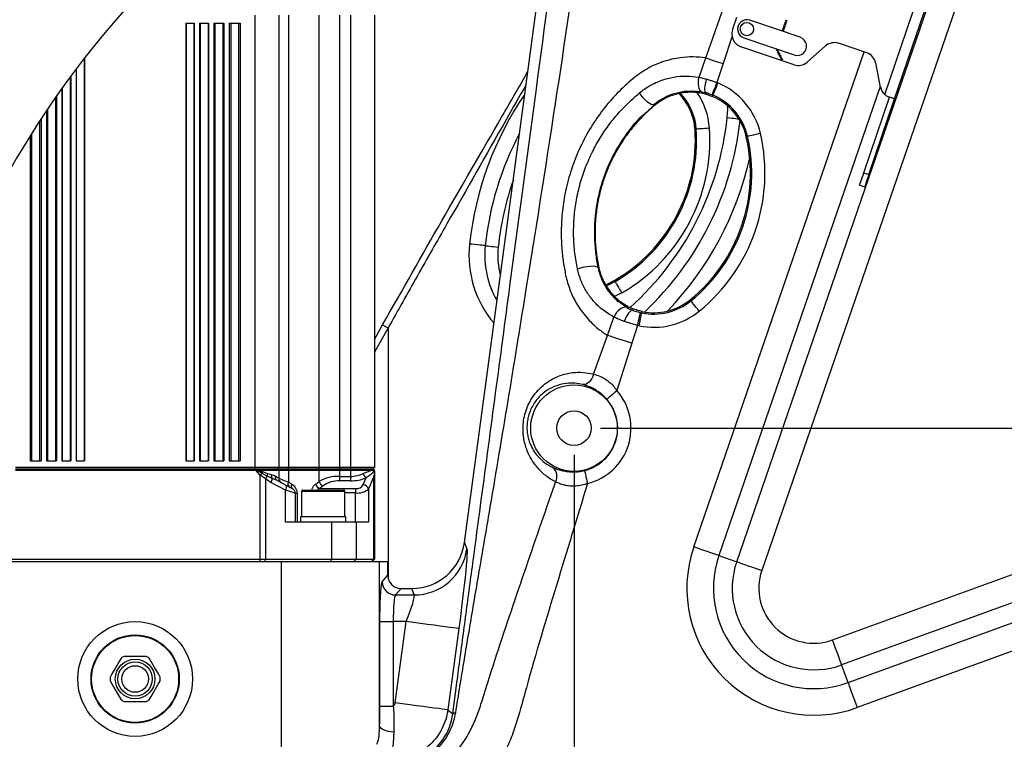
# Model space of a CAD drawing. Extents: x 0 to 4205, y 0 to 2970.
# Tile 14 of 67: x 482 to 853, y 2344 to 2614. Entities that reach past the tile are written whole.
import ezdxf

# ---------------------------------------------------------------- set-up
doc = ezdxf.new("R2010")
doc.units = 0
doc.header["$LTSCALE"] = 5
doc.layers.get('0').update_dxf_attribs({"linetype": 'CONTINUOUS'})
doc.styles.add('SLDTEXTSTYLE0', font='TXT', dxfattribs={"width": 0.605})
doc.dimstyles.new('SLDDIMSTYLE0', dxfattribs={"dimtxt": 25, "dimasz": 25, "dimexe": 0, "dimexo": 0.0625, "dimgap": 6.25, "dimtad": 1, "dimdec": 1, "dimrnd": 1e-09, "dimzin": 12, "dimtxsty": 'SLDTEXTSTYLE0', "dimsah": 1, "dimcen": 0.09, "dimazin": 3, "dimtfac": 1, "dimtofl": 0, "dimtmove": 0, "dimatfit": 3, "dimtolj": 1, "dimtzin": 12})

# ---------------------------------------------------------------- blocks, each defined once
blk = doc.blocks.new('_D_6')
at = {"color": 7, "linetype": 'CONTINUOUS'}
for p, q in [((700.88, 2460.89), (1260.95, 2460.89)), ((1253.45, 2460.89), (1253.45, 2300.89)), ((620.88, 2300.89), (1260.95, 2300.89))]:
    blk.add_line(p, q, dxfattribs=at)
for points in [[(1253.45, 2460.89), (1249.7, 2435.89), (1257.2, 2435.89)], [(1253.45, 2300.89), (1257.2, 2325.89), (1249.7, 2325.89)]]:
    blk.add_solid(points, dxfattribs=at)
at = {"color": 7, "linetype": 'CONTINUOUS', "insert": (1221.22, 2352.24), "char_height": 25, "attachment_point": 1, "rotation": 90, "style": 'SLDTEXTSTYLE0'}
blk.add_mtext('160', dxfattribs=at)
blk = doc.blocks.new('_D_7')
at = {"color": 7, "linetype": 'CONTINUOUS'}
for p, q in [((690.88, 2450.89), (690.88, 1868)), ((1080.88, 2450.89), (1080.88, 1868)), ((1080.88, 1875.5), (690.88, 1875.5))]:
    blk.add_line(p, q, dxfattribs=at)
for points in [[(690.88, 1875.5), (715.88, 1871.75), (715.88, 1879.25)], [(1080.88, 1875.5), (1055.88, 1879.25), (1055.88, 1871.75)]]:
    blk.add_solid(points, dxfattribs=at)
at = {"color": 7, "linetype": 'CONTINUOUS', "insert": (857.24, 1907.73), "char_height": 25, "attachment_point": 1, "style": 'SLDTEXTSTYLE0'}
blk.add_mtext('390', dxfattribs=at)

msp = doc.modelspace()

# ---------------------------------------------------------------- linework, layer by layer
at = {"color": 7, "linetype": 'CONTINUOUS'}
for p, q in [((649.7, 2417.92), (682.6, 2661.94)), ((811.4, 2584.66), (824.25, 2622.54)), ((579.88, 2616.09), (579.88, 2446.09)), ((615.88, 2616.09), (615.88, 2446.09)), ((750.5, 2610.6), (752.11, 2615.34)), ((775.95, 2607.78), (757.01, 2614.2)), ((544.94, 2613.09), (548.1, 2613.09)), ((544.94, 2613.09), (544.94, 2448.59)), ((548.1, 2613.09), (548.1, 2448.59)), ((550.1, 2613.09), (553.51, 2613.09)), ((550.1, 2613.09), (550.1, 2448.59)), ((553.51, 2613.09), (553.51, 2448.59)), ((555.51, 2613.09), (559.23, 2613.09)), ((555.51, 2613.09), (555.51, 2448.59)), ((559.23, 2613.09), (559.23, 2448.59)), ((561.23, 2613.09), (565.38, 2613.09)), ((561.23, 2613.09), (561.23, 2448.59)), ((565.38, 2613.09), (565.38, 2448.59)), ((754.76, 2607.58), (773.7, 2601.15)), ((773.63, 2597.48), (753.63, 2604.26)), ((785.47, 2604.54), (778.53, 2598.45)), ((801, 2601.91), (790.38, 2605.52)), ((506.82, 2599.92), (506.82, 2448.59)), ((503.66, 2595.79), (503.66, 2448.59)), ((806.1, 2589.1), (804.3, 2598.16)), ((501.66, 2593.12), (501.66, 2448.59)), ((498.26, 2588.43), (498.26, 2448.59)), ((496.26, 2585.61), (496.26, 2448.59)), ((799.86, 2556.89), (809.5, 2585.3)), ((801.75, 2556.25), (811.4, 2584.66)), ((490.53, 2577.17), (490.53, 2448.59)), ((492.53, 2580.18), (492.53, 2448.59)), ((486.38, 2570.72), (486.38, 2448.59)), ((800.15, 2551.51), (798.25, 2552.16)), ((486.38, 2448.59), (490.53, 2448.59)), ((492.53, 2448.59), (496.26, 2448.59)), ((498.26, 2448.59), (501.66, 2448.59)), ((503.66, 2448.59), (506.82, 2448.59)), ((544.94, 2448.59), (548.1, 2448.59)), ((550.1, 2448.59), (553.51, 2448.59)), ((555.51, 2448.59), (559.23, 2448.59)), ((561.23, 2448.59), (565.38, 2448.59)), ((570.88, 2446.09), (480.88, 2446.09)), ((480.88, 2445.59), (570.88, 2445.59)), ((480.88, 2445.09), (570.88, 2445.09)), ((579.88, 2446.09), (570.88, 2446.09)), ((570.88, 2445.59), (579.38, 2445.59)), ((570.88, 2445.09), (571.27, 2445.08)), ((571.27, 2445.08), (571.67, 2445.08)), ((571.67, 2445.08), (572.21, 2445.09)), ((572.21, 2445.09), (579.88, 2445.09)), ((579.88, 2446.09), (579.38, 2445.59)), ((579.38, 2445.59), (579.88, 2445.09)), ((579.38, 2445.59), (583.16, 2445.59)), ((583.48, 2446.09), (579.88, 2446.09)), ((579.88, 2445.09), (579.88, 2442.06)), ((579.88, 2445.09), (583.48, 2445.09)), ((583.16, 2445.59), (594.65, 2445.59)), ((595.04, 2446.09), (583.48, 2446.09)), ((583.48, 2445.09), (595.04, 2445.09)), ((594.65, 2445.59), (602.72, 2445.59)), ((602.72, 2446.09), (595.04, 2446.09)), ((595.04, 2445.09), (602.72, 2445.09)), ((606.88, 2446.09), (602.72, 2446.09)), ((602.72, 2445.59), (606.88, 2445.59)), ((602.72, 2445.09), (606.88, 2445.09)), ((615.88, 2446.09), (606.88, 2446.09)), ((606.88, 2445.59), (615.38, 2445.59)), ((606.88, 2445.09), (614.82, 2445.09)), ((615.88, 2446.09), (615.38, 2445.59)), ((615.38, 2445.59), (615.88, 2445.09)), ((615.72, 2444.87), (615.86, 2444.77)), ((615.86, 2444.77), (615.88, 2444.88)), ((615.88, 2444.88), (615.88, 2445.09)), ((615.88, 2444.88), (615.88, 2411.59)), ((579.35, 2441.14), (582.8, 2439.32)), ((586.09, 2436.38), (586.09, 2425.59)), ((588.46, 2437.09), (588.46, 2427.59)), ((588.96, 2437.59), (604.23, 2437.59)), ((604.73, 2427.59), (604.73, 2437.09)), ((599.76, 2425.59), (582.39, 2425.59)), ((588.09, 2427.59), (588.09, 2425.59)), ((599.85, 2427.59), (588.09, 2427.59)), ((608.95, 2425.59), (599.76, 2425.59)), ((605.09, 2427.59), (599.85, 2427.59)), ((605.09, 2425.59), (605.09, 2427.59)), ((613.6, 2425.59), (608.95, 2425.59)), ((580.88, 2410.59), (470.88, 2410.59)), ((478.93, 2411.59), (572.83, 2411.59)), ((572.83, 2411.59), (574.9, 2411.59)), ((574.9, 2411.59), (599.76, 2411.59)), ((617.81, 2410.59), (580.88, 2410.59)), ((599.76, 2411.59), (608.95, 2411.59)), ((608.95, 2411.59), (615.61, 2411.59)), ((614.88, 2410.59), (615.88, 2411.59)), ((615.61, 2411.59), (615.88, 2411.59)), ((620.9, 2410.59), (617.81, 2410.59)), ((620.9, 2405.59), (620.9, 2410.59)), ((620.9, 2405.58), (620.9, 2405.59)), ((625.89, 2400.59), (625.89, 2400.59)), ((625.89, 2400.59), (629.91, 2400.59)), ((530.01, 2375.09), (521.75, 2375.09)), ((521.75, 2358.09), (530.01, 2358.09))]:
    msp.add_line(p, q, dxfattribs=at)
at = {"color": 8, "linetype": 'CONTINUOUS'}
for p, q in [((752.04, 2410.67), (826.49, 2626.88)), ((835.92, 2623.63), (761.47, 2407.42)), ((807.73, 2586.29), (820.46, 2623.82)), ((570.88, 2616.09), (570.88, 2446.09)), ((583.48, 2616.09), (583.48, 2446.09)), ((595.04, 2446.09), (595.04, 2616.09)), ((602.72, 2616.09), (602.72, 2446.09)), ((606.88, 2616.09), (606.88, 2446.09)), ((545.03, 2613.09), (545.03, 2448.59)), ((548.01, 2613.09), (548.01, 2448.59)), ((550.31, 2613.09), (550.31, 2448.59)), ((553.3, 2613.09), (553.3, 2448.59)), ((555.87, 2613.09), (555.87, 2448.59)), ((558.86, 2613.09), (558.86, 2448.59)), ((561.81, 2613.09), (561.81, 2448.59)), ((564.8, 2613.09), (564.8, 2448.59)), ((750.36, 2608.23), (746.93, 2597.88)), ((506.74, 2599.81), (506.74, 2448.59)), ((735.9, 2416.22), (799.96, 2602.27)), ((737.89, 2592.83), (740.44, 2600.02)), ((503.75, 2595.91), (503.75, 2448.59)), ((746.93, 2597.88), (744.59, 2590.79)), ((501.45, 2592.83), (501.45, 2448.59)), ((737.89, 2592.83), (740.74, 2592.08)), ((498.47, 2588.72), (498.47, 2448.59)), ((744.59, 2590.79), (744.97, 2590.63)), ((806.05, 2589.32), (745.33, 2412.98)), ((495.89, 2585.08), (495.89, 2448.59)), ((740.49, 2586.92), (740.34, 2586.44)), ((743.06, 2586.03), (742.87, 2585.59)), ((492.9, 2580.72), (492.9, 2448.59)), ((721.11, 2582.14), (720.9, 2582.4)), ((489.95, 2576.29), (489.95, 2448.59)), ((736.85, 2573.27), (736.37, 2573.24)), ((486.96, 2571.64), (486.96, 2448.59)), ((755.66, 2570.43), (756.12, 2570.54)), ((799.86, 2556.89), (801.75, 2556.25)), ((700.22, 2521.16), (699.95, 2521.09)), ((706.41, 2516.03), (706.17, 2516.44)), ((708.91, 2511.72), (706.11, 2510.31)), ((734.54, 2509.09), (734.84, 2508.72)), ((703.42, 2495.75), (705.86, 2502.64)), ((712.96, 2505.22), (713.13, 2505.72)), ((715.89, 2504.33), (716.37, 2504.23)), ((716.37, 2504.23), (716.47, 2504.69)), ((615.88, 2494.22), (618.92, 2499.68)), ((714.79, 2499.48), (712.64, 2492.8)), ((715.35, 2499.35), (714.79, 2499.48)), ((620.99, 2498.54), (615.88, 2489.45)), ((620.99, 2498.54), (620.99, 2405.04)), ((698.25, 2481.16), (703.42, 2495.75)), ((712.64, 2492.8), (706.97, 2475.04)), ((788.09, 2381.26), (1008.36, 2461.43)), ((1011.78, 2452.06), (791.5, 2371.89)), ((570.88, 2446.09), (570.88, 2445.59)), ((570.88, 2445.59), (570.88, 2445.09)), ((572.83, 2443.18), (571.27, 2445.08)), ((573.59, 2443.86), (571.67, 2445.08)), ((572.21, 2445.09), (573.72, 2444.54)), ((575.51, 2442.81), (573.59, 2443.86)), ((573.72, 2444.54), (575.59, 2443.85)), ((575.59, 2443.85), (577.08, 2443.4)), ((577.08, 2443.4), (578.57, 2442.91)), ((583.48, 2446.09), (583.16, 2445.59)), ((583.16, 2445.59), (583.48, 2445.09)), ((583.48, 2445.09), (583.48, 2440.55)), ((595.04, 2446.09), (594.65, 2445.59)), ((594.65, 2445.59), (595.04, 2445.09)), ((595.04, 2440.85), (595.04, 2445.09)), ((602.72, 2446.09), (602.72, 2445.59)), ((602.72, 2445.59), (602.72, 2445.09)), ((602.72, 2445.09), (602.72, 2442.74)), ((606.88, 2446.09), (606.88, 2445.59)), ((606.88, 2445.59), (606.88, 2445.09)), ((606.88, 2445.09), (606.88, 2442.74)), ((793.93, 2365.22), (1017.17, 2446.48)), ((572.83, 2411.59), (572.83, 2443.18)), ((574.9, 2441.78), (572.83, 2443.18)), ((574.9, 2441.78), (574.9, 2411.59)), ((576.95, 2440.41), (574.9, 2441.78)), ((577.45, 2441.9), (575.51, 2442.81)), ((582.39, 2437.55), (576.95, 2440.41)), ((579.35, 2441.14), (577.45, 2441.9)), ((583.48, 2440.55), (584.65, 2439.92)), ((593.77, 2439.86), (595.04, 2440.85)), ((602.72, 2442.74), (602.72, 2441.07)), ((602.72, 2442.74), (606.88, 2442.74)), ((606.88, 2441.07), (602.72, 2441.07)), ((606.88, 2442.74), (606.88, 2441.07)), ((611.67, 2439.64), (612.7, 2442.16)), ((615.61, 2442.87), (613.6, 2437.97)), ((615.61, 2411.59), (615.61, 2442.87)), ((582.39, 2425.59), (582.39, 2437.55)), ((586.09, 2436.38), (586.74, 2436.38)), ((586.74, 2436.38), (586.74, 2425.59)), ((604.73, 2437.09), (588.46, 2437.09)), ((596.57, 2439.18), (595.28, 2438.18)), ((595.28, 2438.18), (608.77, 2438.18)), ((608.77, 2436.51), (604.73, 2436.51)), ((608.77, 2438.18), (608.77, 2436.51)), ((608.77, 2425.59), (608.77, 2436.51)), ((613.6, 2437.97), (613.6, 2425.59)), ((1020.58, 2437.1), (797.34, 2355.85)), ((599.76, 2425.59), (599.76, 2411.59)), ((608.95, 2425.59), (608.95, 2411.59)), ((649.7, 2417.92), (650.62, 2415.44)), ((572.83, 2410.59), (572.83, 2411.59)), ((574.64, 2410.59), (574.9, 2411.59)), ((580.88, 2340.22), (580.88, 2410.59)), ((599.5, 2410.59), (599.76, 2411.59)), ((607.98, 2410.59), (608.95, 2411.59)), ((614.64, 2410.59), (615.61, 2411.59)), ((617.81, 2348.97), (617.81, 2410.59)), ((745.33, 2412.98), (752.04, 2410.67)), ((618.77, 2403.15), (620.9, 2405.58)), ((625.89, 2400.59), (623.76, 2398.16)), ((630.81, 2398.16), (629.91, 2400.59)), ((623.76, 2398.16), (630.81, 2398.16)), ((617.92, 2356.35), (617.92, 2388.19)), ((617.92, 2388.19), (622.91, 2388.19)), ((622.91, 2388.19), (622.91, 2356.35)), ((627.76, 2388.19), (622.91, 2388.19)), ((623.64, 2357.64), (627.76, 2388.19)), ((647.57, 2385.52), (643.45, 2354.97)), ((793.93, 2365.22), (791.5, 2371.89)), ((645.3, 2353.45), (646.71, 2364.16)), ((617.92, 2356.35), (622.91, 2356.35)), ((643.45, 2354.97), (645.3, 2353.45))]:
    msp.add_line(p, q, dxfattribs=at)
at = {"color": 8, "linetype": 'CONTINUOUS', "flags": 128}
for points in [[(740.44, 2600.02), (741.2, 2599.77), (741.99, 2599.51), (742.79, 2599.25), (743.6, 2598.98), (744.42, 2598.71), (745.25, 2598.43), (746.09, 2598.16), (746.93, 2597.88)], [(738.87, 2587.28), (738.5, 2587.54), (738.18, 2587.96), (737.93, 2588.53), (737.76, 2589.24), (737.67, 2590.06), (737.66, 2590.95), (737.73, 2591.88), (737.89, 2592.83)], [(740.49, 2586.92), (740.31, 2587.15), (740.19, 2587.53), (740.13, 2588.06), (740.13, 2588.71), (740.2, 2589.47), (740.33, 2590.3), (740.51, 2591.18), (740.74, 2592.08)], [(732.86, 2587.48), (732.86, 2587.48), (734.96, 2587.6), (735.37, 2587.6), (735.37, 2587.6)], [(735.48, 2587.6), (735.48, 2587.6), (735.43, 2587.6), (735.43, 2587.6)], [(738.87, 2587.28), (735.48, 2587.6), (735.48, 2587.6)], [(744.59, 2590.79), (744.24, 2589.93), (743.91, 2589.1), (743.6, 2588.33), (743.33, 2587.65), (743.1, 2587.07), (742.92, 2586.62), (742.79, 2586.32), (742.73, 2586.16)], [(744.97, 2590.63), (744.61, 2589.78), (744.27, 2588.96), (743.95, 2588.19), (743.67, 2587.51), (743.43, 2586.94), (743.25, 2586.49), (743.12, 2586.18), (743.06, 2586.03)], [(720.9, 2582.4), (720.48, 2582.36), (719.9, 2582.54), (719.22, 2582.93), (718.45, 2583.5), (717.66, 2584.23), (716.87, 2585.07), (716.13, 2585.98), (715.49, 2586.91)], [(725.34, 2585.31), (725.34, 2585.31), (723.07, 2584.01), (720.9, 2582.4), (720.9, 2582.4)], [(725.38, 2585.33), (725.38, 2585.33), (725.34, 2585.31), (725.34, 2585.31)], [(725.38, 2585.33), (725.38, 2585.33), (725.41, 2585.35), (725.41, 2585.35)], [(732.83, 2587.48), (732.83, 2587.48), (727.58, 2586.27), (725.41, 2585.35), (725.41, 2585.35)], [(732.85, 2587.48), (732.85, 2587.48), (732.83, 2587.48), (732.83, 2587.48)], [(732.86, 2587.48), (732.86, 2587.48), (732.85, 2587.48), (732.85, 2587.48)], [(738.87, 2587.28), (740.49, 2586.92), (740.49, 2586.92)], [(742.73, 2586.16), (743.06, 2586.03), (743.06, 2586.03)], [(748.5, 2577.59), (748.66, 2580.83), (748.62, 2582.06)], [(748.5, 2577.59), (749.35, 2577.5), (750.19, 2577.41), (750.97, 2577.33), (751.68, 2577.25), (752.29, 2577.19), (752.79, 2577.13), (752.89, 2577.12)], [(741.81, 2573.61), (740.89, 2573.54), (740.01, 2573.48), (739.18, 2573.43), (738.44, 2573.38), (737.82, 2573.34), (737.34, 2573.3), (737.01, 2573.28), (736.85, 2573.27)], [(760.98, 2571.65), (760.08, 2571.44), (759.21, 2571.24), (758.41, 2571.06), (757.69, 2570.9), (757.08, 2570.76), (756.61, 2570.65), (756.29, 2570.57), (756.12, 2570.54)], [(657.49, 2529.45), (657.21, 2529.48), (656.77, 2529.53), (656.17, 2529.59), (655.44, 2529.67), (654.59, 2529.76), (653.65, 2529.86), (652.65, 2529.97), (651.62, 2530.08)], [(657.49, 2529.45), (657.72, 2529.43), (658.08, 2529.39), (658.58, 2529.34), (659.19, 2529.27), (659.9, 2529.2), (660.68, 2529.11), (661.52, 2529.02), (662.37, 2528.93)], [(699.95, 2521.09), (699.6, 2521.4), (698.96, 2521.61), (698.06, 2521.71), (696.98, 2521.69), (695.78, 2521.56), (694.53, 2521.32), (693.32, 2520.98), (692.23, 2520.58)], [(702.95, 2514.42), (703.79, 2514.74), (706.41, 2516.03)], [(708.91, 2511.72), (708.45, 2512.52), (708, 2513.29), (707.59, 2514.01), (707.22, 2514.65), (706.9, 2515.18), (706.66, 2515.6), (706.5, 2515.89), (706.41, 2516.03)], [(706.53, 2509.38), (706.53, 2509.38), (704.77, 2511.23), (704.77, 2511.23)], [(710.79, 2506.24), (710.2, 2506.34), (709.55, 2506.25), (708.87, 2505.99), (708.18, 2505.57), (707.51, 2505), (706.89, 2504.3), (706.33, 2503.5), (705.86, 2502.64)], [(706.58, 2509.33), (706.58, 2509.33), (706.56, 2509.36), (706.56, 2509.36)], [(708.56, 2507.69), (708.56, 2507.69), (708.54, 2507.71), (708.54, 2507.71)], [(708.57, 2507.68), (708.57, 2507.68), (708.56, 2507.69), (708.56, 2507.69)], [(710.79, 2506.24), (708.57, 2507.68), (708.57, 2507.68)], [(737.98, 2504.86), (737.4, 2505.57), (736.84, 2506.26), (736.32, 2506.9), (735.85, 2507.48), (735.46, 2507.96), (735.15, 2508.34), (734.94, 2508.59), (734.84, 2508.72)], [(712.96, 2505.22), (712.62, 2505.17), (712.24, 2504.95), (711.82, 2504.58), (711.39, 2504.06), (710.96, 2503.43), (710.54, 2502.69), (710.15, 2501.87), (709.8, 2501.01)], [(714.79, 2499.48), (714.99, 2500.37), (715.19, 2501.24), (715.37, 2502.05), (715.54, 2502.77), (715.67, 2503.38), (715.78, 2503.85), (715.85, 2504.17), (715.89, 2504.33)], [(715.35, 2499.35), (715.54, 2500.25), (715.72, 2501.13), (715.89, 2501.94), (716.04, 2502.66), (716.17, 2503.27), (716.27, 2503.74), (716.34, 2504.07), (716.37, 2504.23)], [(618.92, 2499.68), (619.17, 2499.54), (619.42, 2499.4), (619.67, 2499.26), (619.93, 2499.12), (620.2, 2498.97), (620.46, 2498.83), (620.72, 2498.68), (620.99, 2498.54)], [(712.64, 2492.8), (711.41, 2493.19), (710.18, 2493.59), (708.97, 2493.98), (707.78, 2494.36), (706.62, 2494.73), (705.5, 2495.09), (704.44, 2495.43), (703.42, 2495.75)], [(698.25, 2481.16), (697.96, 2480.3), (697.57, 2479.51), (697.11, 2478.79), (696.58, 2478.19), (696.01, 2477.73), (695.42, 2477.4), (694.81, 2477.24), (694.22, 2477.24)], [(703.22, 2471.74), (703.33, 2471.83), (703.56, 2472.04), (703.92, 2472.35), (704.39, 2472.77), (704.95, 2473.26), (705.58, 2473.81), (706.26, 2474.41), (706.97, 2475.04)], [(572.83, 2443.18), (572.93, 2443.27), (573.03, 2443.36), (573.13, 2443.45), (573.22, 2443.53), (573.32, 2443.62), (573.41, 2443.7), (573.5, 2443.78), (573.59, 2443.86)], [(694.8, 2444.93), (694.83, 2444.79), (694.9, 2444.49), (695.02, 2444.03), (695.16, 2443.42), (695.34, 2442.7), (695.54, 2441.88), (695.76, 2441), (695.98, 2440.08)], [(578.57, 2442.91), (579.29, 2442.44), (579.73, 2442.16), (579.88, 2442.06)], [(579.88, 2442.06), (580.03, 2442), (580.49, 2441.81), (581.23, 2441.5), (582.24, 2441.07), (583.48, 2440.55)], [(586.09, 2436.38), (586.01, 2436.41), (585.75, 2436.49), (585.33, 2436.62), (584.76, 2436.8), (584.06, 2437.02), (583.26, 2437.28), (582.39, 2437.55)], [(650.62, 2415.44), (650.68, 2415), (650.69, 2414.17), (650.64, 2412.96), (650.53, 2411.38), (650.37, 2409.45), (650.16, 2407.21), (649.91, 2404.68), (649.6, 2401.89), (649.26, 2398.89), (648.88, 2395.7), (648.46, 2392.38), (648.03, 2388.97), (647.57, 2385.52)], [(745.33, 2412.98), (745.05, 2413.08), (744.44, 2413.29), (743.53, 2413.6), (742.35, 2414), (740.95, 2414.49), (739.37, 2415.03), (737.67, 2415.62), (735.9, 2416.22)], [(752.04, 2410.67), (752.33, 2410.57), (752.94, 2410.36), (753.85, 2410.05), (755.02, 2409.64), (756.42, 2409.16), (758.01, 2408.61), (759.71, 2408.03), (761.47, 2407.42)], [(617.92, 2388.19), (617.93, 2390.68), (617.97, 2393.1), (618.03, 2395.38), (618.12, 2397.47), (618.22, 2399.3), (618.34, 2400.82), (618.48, 2401.98), (618.62, 2402.77), (618.77, 2403.15)], [(623.76, 2398.16), (623.59, 2397.86), (623.43, 2397.21), (623.28, 2396.25), (623.16, 2395.01), (623.05, 2393.52), (622.97, 2391.85), (622.93, 2390.05), (622.91, 2388.19)], [(627.76, 2388.19), (628.49, 2390.05), (629.17, 2391.85), (629.75, 2393.52), (630.23, 2395.01), (630.59, 2396.25), (630.81, 2397.21), (630.88, 2397.86), (630.81, 2398.16)], [(647.57, 2385.52), (647.28, 2385.56), (646.61, 2385.65), (645.57, 2385.79), (644.19, 2385.97), (642.49, 2386.2), (640.5, 2386.47), (638.26, 2386.77), (635.82, 2387.1), (633.22, 2387.45), (630.52, 2387.82), (627.76, 2388.19)], [(791.5, 2371.89), (791.4, 2372.17), (791.18, 2372.78), (790.85, 2373.68), (790.42, 2374.85), (789.92, 2376.25), (789.34, 2377.82), (788.73, 2379.51), (788.09, 2381.26)], [(793.93, 2365.22), (794.03, 2364.94), (794.25, 2364.33), (794.58, 2363.43), (795.01, 2362.26), (795.51, 2360.87), (796.09, 2359.29), (796.7, 2357.6), (797.34, 2355.85)], [(643.45, 2354.97), (643.16, 2355.01), (642.49, 2355.1), (641.46, 2355.24), (640.07, 2355.43), (638.37, 2355.66), (636.38, 2355.92), (634.14, 2356.23), (631.7, 2356.55), (629.1, 2356.9), (626.4, 2357.27), (623.64, 2357.64)], [(623.1, 2346.65), (622.12, 2346.69), (621.16, 2346.82), (620.27, 2347.04), (619.48, 2347.33), (618.81, 2347.68), (618.3, 2348.08), (617.96, 2348.52), (617.81, 2348.97)]]:
    msp.add_lwpolyline(points, dxfattribs=at)
at = {"color": 7, "linetype": 'CONTINUOUS', "flags": 128}
for points in [[(811.4, 2584.66), (811.36, 2584.67), (811.26, 2584.7), (811.09, 2584.76), (810.86, 2584.84), (810.57, 2584.94), (810.22, 2585.06), (809.83, 2585.19), (809.39, 2585.34)], [(798.25, 2552.16), (798.28, 2552.25), (798.38, 2552.52), (798.52, 2552.95), (798.72, 2553.54), (798.97, 2554.26), (799.25, 2555.08), (799.55, 2555.97), (799.86, 2556.89)], [(801.75, 2556.25), (801.44, 2555.33), (801.14, 2554.44), (800.86, 2553.62), (800.62, 2552.9), (800.42, 2552.31), (800.27, 2551.87), (800.18, 2551.6), (800.15, 2551.51)], [(702.71, 2514.84), (703.61, 2515.18), (706.17, 2516.44)], [(582.8, 2439.32), (583.32, 2439.05), (583.8, 2438.79), (584.22, 2438.57), (584.56, 2438.39), (584.82, 2438.26), (584.97, 2438.18), (585.02, 2438.15)], [(520.59, 2374.42), (519.88, 2373.2), (518.37, 2370.57), (517.17, 2368.51), (516.46, 2367.26)], [(535.31, 2367.26), (534.61, 2368.48), (533.09, 2371.11), (531.9, 2373.17), (531.18, 2374.42)], [(516.46, 2365.92), (517.16, 2364.7), (518.68, 2362.07), (519.87, 2360.01), (520.59, 2358.76)], [(531.18, 2358.76), (531.88, 2359.98), (533.4, 2362.61), (534.59, 2364.67), (535.31, 2365.92)]]:
    msp.add_lwpolyline(points, dxfattribs=at)
at = {"color": 7, "linetype": 'CONTINUOUS'}
for centre, radius in [((770.65, 2613.96), 0.25), ((755.88, 2610.89), 2.5), ((769.45, 2610.41), 0.25), ((769.69, 2611.12), 0.25), ((769.93, 2611.83), 0.25), ((770.17, 2612.54), 0.25), ((770.41, 2613.25), 0.25), ((767.32, 2602.89), 0.25), ((767.65, 2602.22), 0.25), ((767.98, 2601.55), 0.25), ((768.31, 2600.87), 0.25), ((768.64, 2600.2), 0.25), ((768.98, 2599.53), 0.25), ((690.88, 2460.89), 16.26), ((690.88, 2460.89), 6.5), ((525.88, 2366.59), 16.35), ((525.88, 2366.59), 7.45), ((525.88, 2366.59), 5)]:
    msp.add_circle(centre, radius, dxfattribs=at)
at = {"color": 8, "linetype": 'CONTINUOUS'}
for radius in [21.57, 16.58, 6.45]:
    msp.add_circle((525.88, 2366.59), radius, dxfattribs=at)
at = {"color": 7, "linetype": 'CONTINUOUS'}
for centre, radius, start, end in [((788.09, 2381.26), 356.26, 3.7785, 118.2555), ((788.09, 2381.26), 356.26, 119.5134, 171.3487), ((755.88, 2610.89), 3.5, 71.2535, 251.2538), ((755.24, 2609), 5, 161.2535, 251.2541), ((774.82, 2604.46), 3.5, 251.2532, 71.2543), ((788.77, 2600.78), 5, 71.2541, 131.2538), ((799.39, 2597.18), 5, 11.2543, 71.2533), ((775.23, 2602.21), 5, 251.2539, 311.2539), ((811, 2590.07), 5, 191.252, 229.0855), ((715.29, 2571.8), 21.13, 3.8909, 44.7769), ((734.56, 2565.6), 21.65, 12.8906, 67.4083), ((675.64, 2569.11), 60.88, 300.1092, 3.8908), ((695.81, 2556.73), 61.4, 309.1093, 12.8907), ((720.88, 2525.89), 21.65, 258.2362, 309.109), ((581.88, 2442.06), 2, 180.0008, 242.258), ((584.09, 2436.38), 2, 0.0008, 62.258), ((588.96, 2437.09), 0.5, 89.9883, 180.0075), ((604.23, 2437.09), 0.5, 359.9933, 90.011), ((629.9, 2420.57), 19.98, 270.0316, 352.3831), ((788.09, 2381.26), 356.26, 175.2779, 296.3406), ((525.88, 2366.6), 9.44, 115.9063, 124.0933), ((525.89, 2366.6), 9.44, 55.9067, 64.0937), ((525.88, 2366.59), 9.45, 175.9114, 184.0886), ((525.88, 2366.59), 9.45, 355.9114, 4.0886), ((525.88, 2366.59), 9.45, 235.911, 244.0893), ((525.88, 2366.59), 9.45, 295.9107, 304.089)]:
    msp.add_arc(centre, radius, start, end, dxfattribs=at)
at = {"color": 8, "linetype": 'CONTINUOUS'}
for centre, radius, start, end in [((734.56, 2565.6), 27.11, 12.8906, 67.4082), ((773.5, 2517.07), 122.57, 145.5565, 173.9082), ((715.29, 2571.8), 21.6, 3.8908, 43.9727), ((715.29, 2571.8), 26.58, 3.8908, 35.21), ((734.56, 2565.6), 22.13, 12.891, 67.4078), ((637.37, 2589.45), 111.75, 311.8656, 353.9082), ((675.64, 2569.11), 61.35, 300.1091, 3.8908), ((675.64, 2569.11), 66.33, 300.1092, 3.8908), ((637.37, 2589.45), 116.67, 313.2886, 353.585), ((773.5, 2517.07), 116.67, 152.0417, 173.9081), ((695.81, 2556.73), 61.88, 309.1092, 12.8908), ((695.81, 2556.73), 66.86, 309.1092, 12.8908), ((637.37, 2589.45), 122.57, 316.368, 347.2878), ((773.5, 2517.07), 111.75, 160.6366, 173.9081), ((690.88, 2525.89), 39.49, 173.9082, 220.3946), ((690.88, 2525.89), 33.59, 173.9082, 210.5483), ((690.88, 2525.89), 28.67, 173.9081, 195.3514), ((695.61, 2512.63), 6.93, 26.3266, 26.6448), ((720.88, 2525.89), 22.13, 258.2358, 309.1093), ((720.88, 2525.89), 27.11, 258.236, 309.1091), ((690.88, 2460.89), 21.43, 283.7786, 41.3231), ((690.88, 2460.89), 16.43, 283.7786, 41.3232), ((579.44, 2443.08), 5.9, 165.6452, 172.3865), ((578.62, 2443.09), 3.12, 166.0492, 185.1445), ((579.4, 2443.17), 2.32, 174.3816, 212.9394), ((606.93, 2453.45), 10.71, 269.7241, 296.0915), ((614.82, 2444.67), 3.29, 194.7804, 229.8448), ((680.03, 2442.72), 4.45, 332.5874, 50.0686), ((569.79, 2445.48), 6.3, 324.1001, 335.009), ((573, 2442.56), 4.49, 331.4605, 351.6135), ((580.21, 2442.57), 1.68, 168.4801, 238.9756), ((584.79, 2439.89), 1.47, 153.2356, 229.0725), ((585.97, 2439.28), 1.47, 154.0426, 229.8764), ((596.39, 2440.7), 2.76, 197.9373, 246.148), ((602.32, 2427.77), 14.97, 88.4774, 119.1161), ((597.63, 2441.7), 2.73, 197.9817, 247.1595), ((602.43, 2431.07), 10, 88.3163, 125.8118), ((606.98, 2456.6), 15.53, 269.6296, 291.6103), ((609.1, 2441.14), 2.97, 263.6203, 329.7578), ((611.47, 2437.46), 2.19, 13.3567, 84.8603), ((580.63, 2438.9), 2.21, 322.6022, 11.1106), ((609.37, 2443.27), 6.79, 264.982, 308.5873), ((630.78, 2418.19), 20.02, 270.0718, 352.131), ((781.02, 2400.69), 47.72, 161, 290), ((781.02, 2400.69), 37.74, 161, 290), ((781.02, 2400.69), 30.65, 161, 290), ((781.02, 2400.69), 20.67, 161, 290.0001), ((623.79, 2403.18), 5.01, 180.3013, 269.7313), ((646.29, 2352.4), 1.44, 90.3621, 133.4977)]:
    msp.add_arc(centre, radius, start, end, dxfattribs=at)
for points, knots in [([(740.44, 2600.02), (747.08, 2619.01), (755.06, 2641.82), (764.72, 2668.32), (769, 2679.66), (772.95, 2691.1), (776, 2701.04), (777.18, 2707.26), (777.61, 2709.53)], [0, 0, 0, 0, 0.52156, 0.626207, 0.731104, 0.835831, 0.940173, 1, 1, 1, 1]), ([(653.62, 2415.89), (654.43, 2421.88), (658.83, 2454.71), (666.51, 2512.2), (676.61, 2587.36), (683.1, 2635.68), (686.28, 2659.34)], [0, 0, 0, 0, 0.073815, 0.404541, 0.708421, 1, 1, 1, 1]), ([(694.42, 2653.6), (691.13, 2631.55), (684.19, 2584.92), (674.81, 2525), (666.43, 2473.8), (660.85, 2440.47), (656.31, 2413.83), (652.88, 2393.84), (649.5, 2373.86), (647.35, 2360.51), (646.28, 2353.84)], [0, 0, 0, 0, 0.220289, 0.465814, 0.599364, 0.732908, 0.799691, 0.866466, 0.933235, 1, 1, 1, 1]), ([(740.44, 2600.02), (738.85, 2600.19), (735.66, 2600.53), (730.3, 2600.16), (724.44, 2598.83), (718.31, 2596.22), (714.73, 2593.54), (712.94, 2592.19)], [0, 0, 0, 0, 0.16205, 0.327041, 0.54503, 0.772477, 1, 1, 1, 1]), ([(618.92, 2499.68), (626.31, 2512.72), (641.09, 2538.81), (659.5, 2570.47), (670.27, 2589.23), (673.57, 2595)], [0, 0, 0, 0, 0.409289, 0.818592, 1, 1, 1, 1]), ([(712.94, 2592.19), (710.96, 2590.42), (706.99, 2586.86), (701.77, 2580.72), (697.12, 2574.04), (693.22, 2566.78), (690.08, 2559.08), (687.86, 2551.29), (686.53, 2543.57), (685.98, 2536.06), (686.15, 2529.31), (686.77, 2523.39), (687.42, 2519.99), (687.74, 2518.31)], [0, 0, 0, 0, 0.097008, 0.195193, 0.294057, 0.394502, 0.49621, 0.598102, 0.690235, 0.782397, 0.873385, 0.937113, 1, 1, 1, 1]), ([(715.49, 2586.91), (716.78, 2587.87), (719.36, 2589.79), (723.75, 2591.74), (728.35, 2592.95), (733.1, 2593.41), (736.28, 2593.02), (737.89, 2592.83)], [0, 0, 0, 0, 0.200867, 0.40419, 0.598954, 0.796744, 1, 1, 1, 1]), ([(740.74, 2592.08), (741.14, 2591.96), (741.98, 2591.7), (743.26, 2591.27), (744.14, 2590.95), (744.59, 2590.79)], [0, 0, 0, 0, 0.305794, 0.650016, 1, 1, 1, 1]), ([(672.91, 2590.07), (670.38, 2585.63), (660.43, 2568.18), (646.85, 2544.17), (631.96, 2518.16), (624.65, 2505.08), (620.99, 2498.54)], [0, 0, 0, 0, 0.145581, 0.572789, 0.786398, 1, 1, 1, 1]), ([(735.43, 2587.6), (735.43, 2587.6), (735.41, 2587.6), (735.39, 2587.6), (735.37, 2587.6), (735.37, 2587.6)], [0, 0, 0, 0, 0.0010703, 0.9989297, 1, 1, 1, 1]), ([(692.23, 2520.58), (691.84, 2522.63), (691.07, 2526.77), (690.66, 2533.13), (690.8, 2539.54), (691.58, 2545.9), (692.95, 2552.14), (694.88, 2558.21), (697.37, 2564.01), (700.35, 2569.52), (704.23, 2575.34), (709.16, 2581.31), (713.39, 2585.05), (715.49, 2586.91)], [0, 0, 0, 0, 0.0846688, 0.1710518, 0.2581466, 0.3443496, 0.4309956, 0.5171743, 0.6023343, 0.6871117, 0.7709827, 0.8861273, 1, 1, 1, 1]), ([(742.73, 2586.16), (742.48, 2586.27), (741.97, 2586.47), (741.21, 2586.68), (740.73, 2586.92), (740.49, 2586.92), (740.49, 2586.92)], [0, 0, 0, 0, 0.34901, 0.692765, 0.999975, 1, 1, 1, 1]), ([(720.9, 2582.4), (720.9, 2582.4), (719.36, 2580.35), (714.97, 2577.38), (710.71, 2571.68), (707.16, 2566.35), (704.47, 2561.26), (702.22, 2555.9), (700.49, 2550.29), (699.27, 2544.53), (698.59, 2538.64), (698.46, 2532.71), (698.93, 2526.84), (699.48, 2522.96), (699.95, 2521.09), (699.95, 2521.09)], [0, 0, 0, 0, 0.000001, 0.113162, 0.227797, 0.311354, 0.395927, 0.480959, 0.567267, 0.65406, 0.740345, 0.828136, 0.915036, 0.999999, 1, 1, 1, 1]), ([(699.95, 2521.09), (699.95, 2521.09), (700.21, 2520.05), (700.68, 2518.22), (701.43, 2516.5), (701.79, 2515.78), (701.79, 2515.78)], [0, 0, 0, 0, 0.000011, 0.573556, 0.999988, 1, 1, 1, 1]), ([(687.74, 2518.31), (688.22, 2516.46), (689.18, 2512.79), (691.82, 2507.45), (695.39, 2502.44), (699.42, 2498.48), (702.29, 2496.52), (703.42, 2495.75)], [0, 0, 0, 0, 0.202325, 0.402926, 0.630075, 0.854834, 1, 1, 1, 1]), ([(705.86, 2502.64), (704.39, 2503.53), (701.35, 2505.35), (697.84, 2508.89), (695.14, 2512.75), (693.28, 2516.57), (692.56, 2519.29), (692.23, 2520.58)], [0, 0, 0, 0, 0.221825, 0.456, 0.636454, 0.828864, 1, 1, 1, 1]), ([(701.79, 2515.78), (701.79, 2515.78), (701.79, 2515.76), (701.8, 2515.75), (701.81, 2515.74), (701.81, 2515.74)], [0, 0, 0, 0, 0.001374, 0.998509, 1, 1, 1, 1]), ([(701.82, 2515.7), (701.82, 2515.7), (702.04, 2514.84), (702.76, 2514.19), (703.15, 2513.4), (703.15, 2513.4)], [0, 0, 0, 0, 0.000023, 0.999975, 1, 1, 1, 1]), ([(703.15, 2513.4), (703.15, 2513.4), (703.44, 2512.83), (703.98, 2512.1), (704.66, 2511.47), (704.77, 2511.23), (704.77, 2511.23)], [0, 0, 0, 0, 0.000025, 0.707443, 0.999975, 1, 1, 1, 1]), ([(706.53, 2509.38), (706.53, 2509.38), (706.53, 2509.37), (706.55, 2509.37), (706.56, 2509.36), (706.56, 2509.36)], [0, 0, 0, 0, 0.001637, 0.998169, 1, 1, 1, 1]), ([(706.58, 2509.33), (706.58, 2509.33), (706.96, 2508.57), (708.16, 2508.46), (708.54, 2507.71), (708.54, 2507.71)], [0, 0, 0, 0, 0.000026, 0.999974, 1, 1, 1, 1]), ([(710.79, 2506.24), (711.48, 2505.73), (712.16, 2505.22), (712.96, 2505.22), (712.96, 2505.22)], [0, 0, 0, 0, 0.999975, 1, 1, 1, 1]), ([(709.8, 2501.01), (709.11, 2501.26), (707.78, 2501.76), (706.49, 2502.35), (705.86, 2502.64)], [0, 0, 0, 0, 0.513329, 1, 1, 1, 1]), ([(712.96, 2505.22), (712.96, 2505.22), (713.17, 2504.95), (713.98, 2504.94), (714.89, 2504.55), (715.56, 2504.41), (715.89, 2504.33)], [0, 0, 0, 0, 0.000024, 0.336354, 0.671998, 1, 1, 1, 1]), ([(714.79, 2499.48), (714.23, 2499.62), (713.11, 2499.92), (711.44, 2500.44), (710.34, 2500.82), (709.8, 2501.01)], [0, 0, 0, 0, 0.330242, 0.666887, 1, 1, 1, 1]), ([(683.98, 2440.67), (683.66, 2440.84), (682.03, 2441.69), (679.26, 2443.67), (676.42, 2446.7), (674.33, 2449.94), (673.06, 2452.77), (672.27, 2455.45), (671.83, 2457.88), (671.66, 2460.43), (671.8, 2463.19), (672.34, 2466.07), (673.31, 2468.94), (674.64, 2471.58), (676.37, 2474.11), (678.55, 2476.45), (681.63, 2478.84), (685.54, 2480.8), (690.03, 2481.85), (694.32, 2481.98), (696.94, 2481.44), (698.25, 2481.16)], [0, 0, 0, 0, 0.017341, 0.086814, 0.159888, 0.212574, 0.268661, 0.306057, 0.345008, 0.385367, 0.426707, 0.475283, 0.523511, 0.569766, 0.614612, 0.668577, 0.72039, 0.798457, 0.873616, 0.937052, 1, 1, 1, 1]), ([(698.25, 2481.16), (699.04, 2480.94), (700.45, 2480.54), (702.37, 2479.54), (704.05, 2478.35), (705.64, 2476.85), (706.52, 2475.65), (706.97, 2475.04)], [0, 0, 0, 0, 0.226039, 0.401084, 0.592578, 0.791557, 1, 1, 1, 1]), ([(694.22, 2477.24), (693.2, 2477.45), (691.16, 2477.87), (687.8, 2477.76), (684.27, 2476.95), (681.18, 2475.44), (678.72, 2473.57), (676.98, 2471.76), (675.58, 2469.77), (674.59, 2467.87), (673.89, 2465.97), (673.5, 2464.41), (673.25, 2462.77), (673.16, 2461.09), (673.28, 2459.11), (673.63, 2457.23), (674.26, 2455.16), (675.26, 2453), (676.93, 2450.55), (679.17, 2448.29), (681.36, 2446.86), (682.63, 2446.26), (682.89, 2446.14)], [0, 0, 0, 0, 0.062944, 0.126674, 0.202219, 0.281783, 0.333856, 0.38903, 0.433918, 0.481022, 0.518739, 0.557062, 0.578147, 0.619575, 0.65947, 0.698424, 0.735029, 0.791002, 0.842245, 0.914817, 0.982841, 1, 1, 1, 1]), ([(703.22, 2471.74), (702.74, 2472.25), (701.77, 2473.28), (700.12, 2474.56), (698.39, 2475.63), (696.43, 2476.57), (695.02, 2477), (694.22, 2477.24)], [0, 0, 0, 0, 0.196143, 0.395174, 0.585221, 0.767174, 1, 1, 1, 1]), ([(611.64, 2443.83), (612.3, 2444.08), (613.36, 2444.49), (614.42, 2444.92), (614.82, 2445.09)], [0, 0, 0, 0, 0.616455, 1, 1, 1, 1]), ([(615.72, 2444.87), (615.62, 2444.7), (615.24, 2444.05), (614.15, 2443.19), (613.2, 2442.51), (612.7, 2442.16)], [0, 0, 0, 0, 0.136876, 0.551617, 1, 1, 1, 1]), ([(682.89, 2446.14), (683.4, 2445.92), (684.51, 2445.45), (686.2, 2444.95), (687.95, 2444.6), (689.38, 2444.45), (690.96, 2444.41), (692.69, 2444.5), (694.09, 2444.78), (694.8, 2444.93)], [0, 0, 0, 0, 0.137406, 0.296395, 0.431302, 0.577012, 0.648634, 0.82233, 1, 1, 1, 1]), ([(584.65, 2439.92), (585.11, 2439.6), (585.88, 2439.05), (586.5, 2437.89), (586.72, 2437.03), (586.73, 2436.54), (586.74, 2436.38)], [0, 0, 0, 0, 0.387414, 0.651897, 0.892734, 1, 1, 1, 1]), ([(592.32, 2437.59), (592.42, 2437.91), (592.66, 2438.63), (593.21, 2439.38), (593.64, 2439.75), (593.77, 2439.86)], [0, 0, 0, 0, 0.369597, 0.824949, 1, 1, 1, 1]), ([(641.24, 2333.5), (641.41, 2333.66), (643.47, 2335.52), (647.07, 2339.47), (651.01, 2345.28), (653.77, 2351), (655.72, 2356.37), (657.4, 2361.84), (661.99, 2376.64), (670.14, 2400.57), (678.5, 2425), (683.17, 2438.35), (683.98, 2440.67)], [0, 0, 0, 0, 0.006043, 0.07168, 0.137295, 0.186213, 0.235263, 0.284523, 0.333728, 0.635053, 0.936612, 1, 1, 1, 1]), ([(695.98, 2440.08), (692.07, 2427.31), (684.24, 2401.76), (675.29, 2372.03), (670.12, 2352.85), (667.4, 2344.59), (665.21, 2339.78), (663.65, 2337.11), (663.19, 2336.32)], [0, 0, 0, 0, 0.367816, 0.735671, 0.854843, 0.914842, 0.974775, 1, 1, 1, 1]), ([(695.98, 2440.08), (695.27, 2439.84), (693.84, 2439.36), (691.74, 2439.04), (689.78, 2439.02), (688.35, 2439.18), (686.93, 2439.49), (685.57, 2439.9), (684.49, 2440.43), (683.98, 2440.67)], [0, 0, 0, 0, 0.182869, 0.363301, 0.512783, 0.655654, 0.711064, 0.863329, 1, 1, 1, 1]), ([(595.28, 2438.18), (595.15, 2438.13), (594.78, 2437.99), (594.47, 2437.75), (594.26, 2437.59)], [0, 0, 0, 0, 0.339001, 1, 1, 1, 1]), ([(617.81, 2348.97), (617.85, 2350.29), (617.91, 2352.75), (617.92, 2355.21), (617.92, 2356.35)], [0, 0, 0, 0, 0.535799, 1, 1, 1, 1]), ([(643.45, 2354.97), (643.35, 2354.34), (643.05, 2352.49), (642.08, 2349.52), (640.39, 2346.2), (638.16, 2343.23), (635.46, 2340.66), (632.37, 2338.59), (628.97, 2337.07), (625.37, 2336.1), (622.9, 2335.98), (621.66, 2335.92)], [0, 0, 0, 0, 0.0607277, 0.1780849, 0.29545, 0.4128679, 0.5302852, 0.6477462, 0.7651978, 0.8826057, 1, 1, 1, 1]), ([(622.91, 2356.35), (623.07, 2356.51), (623.39, 2356.82), (623.59, 2357.31), (623.63, 2357.58), (623.64, 2357.64)], [0, 0, 0, 0, 0.442313, 0.885026, 1, 1, 1, 1]), ([(622.91, 2356.35), (622.98, 2355.61), (623.11, 2354.13), (623.15, 2351.76), (623.15, 2349.27), (623.12, 2347.51), (623.1, 2346.65)], [0, 0, 0, 0, 0.228651, 0.458325, 0.733225, 1, 1, 1, 1]), ([(623.48, 2334.41), (624.69, 2334.47), (627.13, 2334.58), (630.68, 2335.49), (634.04, 2336.95), (637.11, 2338.95), (639.81, 2341.44), (642.06, 2344.34), (643.76, 2347.57), (644.83, 2350.64), (645.16, 2352.64), (645.3, 2353.45)], [0, 0, 0, 0, 0.114852, 0.230866, 0.345956, 0.461252, 0.577295, 0.693151, 0.80764, 0.922273, 1, 1, 1, 1]), ([(646.28, 2353.84), (646.09, 2352.84), (645.66, 2350.64), (644.39, 2347.4), (642.59, 2344.12), (640.25, 2341.15), (637.57, 2338.54), (634.6, 2336.77), (632.7, 2335.11), (631.57, 2335.11), (631.57, 2335.11)], [0, 0, 0, 0, 0.1228179, 0.2702443, 0.4182394, 0.5723787, 0.7264735, 0.8632362, 0.9999979, 1, 1, 1, 1]), ([(616.81, 2342.06), (617.05, 2342.78), (617.48, 2344.03), (617.67, 2345.98), (617.77, 2347.56), (617.8, 2348.58), (617.81, 2348.97)], [0, 0, 0, 0, 0.324978, 0.561258, 0.834541, 1, 1, 1, 1]), ([(623.1, 2346.65), (623.09, 2346.14), (623.05, 2344.78), (622.92, 2342.68), (622.66, 2340.55), (622.29, 2338.8), (621.86, 2337.87), (621.66, 2337.45)], [0, 0, 0, 0, 0.164733, 0.432773, 0.672569, 0.850422, 1, 1, 1, 1])]:
    msp.add_open_spline(points, degree=3, knots=knots, dxfattribs=at)
at = {"color": 7, "linetype": 'CONTINUOUS'}
for points, knots in [([(740.34, 2586.44), (739.88, 2586.55), (738.88, 2586.79), (737.22, 2587.03), (735.4, 2587.16), (733.64, 2587.12), (731.96, 2586.95), (730.09, 2586.62), (727.89, 2586.01), (725.49, 2585.02), (723.19, 2583.75), (721.8, 2582.68), (721.11, 2582.14)], [0, 0, 0, 0, 0.069877, 0.151187, 0.244466, 0.337515, 0.408923, 0.491548, 0.61708, 0.742479, 0.87185, 1, 1, 1, 1]), ([(740.34, 2586.44), (740.76, 2586.33), (741.62, 2586.09), (742.45, 2585.76), (742.87, 2585.59)], [0, 0, 0, 0, 0.484662, 1, 1, 1, 1]), ([(807.73, 2586.29), (808.02, 2586.07), (808.53, 2585.67), (809.13, 2585.44), (809.39, 2585.34)], [0, 0, 0, 0, 0.562925, 1, 1, 1, 1]), ([(721.11, 2582.14), (719.69, 2580.89), (716.88, 2578.42), (713.16, 2574.31), (709.79, 2569.91), (706.81, 2565.18), (704.24, 2560.12), (702.13, 2554.81), (700.5, 2549.31), (699.39, 2543.67), (698.81, 2537.99), (698.75, 2532.31), (699.17, 2526.67), (699.87, 2522.99), (700.22, 2521.16)], [0, 0, 0, 0, 0.083876, 0.165324, 0.245011, 0.328949, 0.412786, 0.496, 0.581607, 0.666179, 0.750149, 0.83423, 0.917642, 1, 1, 1, 1]), ([(700.22, 2521.16), (700.45, 2520.26), (700.92, 2518.45), (702.03, 2515.92), (703.4, 2513.59), (704.83, 2511.73), (706.19, 2510.29), (707.44, 2509.14), (708.97, 2507.96), (710.86, 2506.75), (712.36, 2506.07), (713.13, 2505.72)], [0, 0, 0, 0, 0.133731, 0.267467, 0.394257, 0.521198, 0.601878, 0.678925, 0.763974, 0.878673, 1, 1, 1, 1]), ([(716.47, 2504.69), (715.87, 2504.83), (714.73, 2505.1), (713.65, 2505.52), (713.13, 2505.72)], [0, 0, 0, 0, 0.525013, 1, 1, 1, 1]), ([(614.82, 2445.09), (615.02, 2445.09), (615.34, 2445.08), (615.61, 2444.92), (615.72, 2444.87)], [0, 0, 0, 0, 0.62957, 1, 1, 1, 1]), ([(615.86, 2444.77), (615.8, 2444.14), (615.74, 2443.5), (615.61, 2442.88), (615.61, 2442.87)], [0, 0, 0, 0, 0.991531, 1, 1, 1, 1]), ([(646.71, 2364.16), (647.12, 2367.27), (648.42, 2377.09), (650.63, 2393.62), (652.53, 2407.75), (653.53, 2415.18), (653.62, 2415.89)], [0, 0, 0, 0, 0.180448, 0.569163, 0.958368, 1, 1, 1, 1]), ([(620.9, 2405.58), (620.95, 2405.02), (621.06, 2403.89), (621.93, 2402.4), (623.19, 2401.27), (624.6, 2400.67), (625.52, 2400.61), (625.89, 2400.59)], [0, 0, 0, 0, 0.215217, 0.430455, 0.645156, 0.859479, 1, 1, 1, 1])]:
    msp.add_open_spline(points, degree=3, knots=knots, dxfattribs=at)

# ---------------------------------------------------------------- dimensions: what is measured, and where the dimension line sits
dim = msp.add_linear_dim(base=(1253.45, 2300.89), p1=(690.88, 2460.89), p2=(610.88, 2300.89), angle=90, dimstyle='SLDDIMSTYLE0', dxfattribs=at)
dim.commit()
dim.dimension.update_dxf_attribs({"geometry": '_D_6', "text_midpoint": (1253.45, 2380.89), "dimtype": 160})
dim = msp.add_linear_dim(base=(690.88, 1875.5), p1=(1080.88, 2460.89), p2=(690.88, 2460.89), dimstyle='SLDDIMSTYLE0', dxfattribs=at)
dim.commit()
dim.dimension.update_dxf_attribs({"geometry": '_D_7', "text_midpoint": (885.88, 1875.5), "dimtype": 160})

doc.saveas('drawing.dxf')
